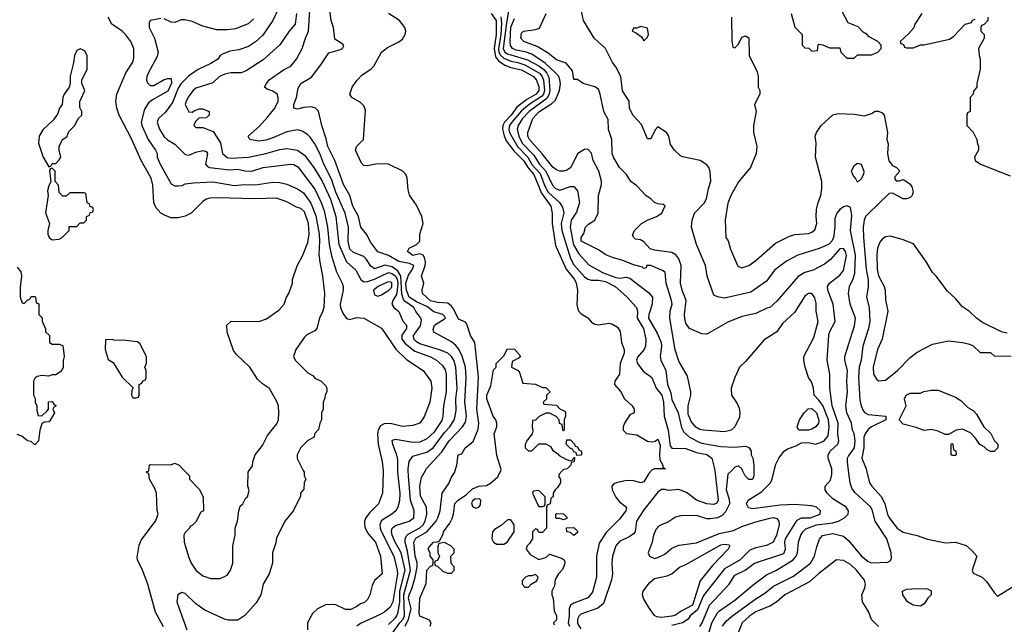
# Model space of a CAD drawing. Header units: inches. Extents: x 1793389 to 1900389, y 320802 to 470796.
# Tile 107 of 256: x 1870184 to 1875809, y 349121 to 352575. Entities that reach past the tile are written whole.
import ezdxf

# ---------------------------------------------------------------- set-up
doc = ezdxf.new("R2010")
doc.units = ezdxf.units.IN
doc.header["$MEASUREMENT"] = 0
doc.layers.add('B8374', color=7, linetype='Continuous')
doc.layers.add('B8375', color=7, linetype='Continuous')

msp = doc.modelspace()

# ---------------------------------------------------------------- linework, layer by layer
at = {"layer": 'B8374', "color": 2}
for points, elevation in [([(1871006.3, 349106.3), (1870959.3, 349190), (1870915.1, 349350), (1870886, 349430), (1870857.2, 349490), (1870854.6, 349505.4), (1870866.8, 349573.2), (1870878.6, 349601.4), (1870959, 349710), (1870974, 349750), (1870968.9, 349771.1), (1870966, 349870), (1870956.4, 349896.4), (1870926, 349950), (1870922, 349982), (1870910, 349986), (1870908.4, 349991.6), (1870922, 349998), (1870922.2, 350000)], 186), ([(1871803, 350000), (1871808, 349990), (1871808, 349970), (1871818, 349950), (1871808, 349930), (1871807.3, 349892.7), (1871788, 349870), (1871787.3, 349852.7), (1871748.9, 349771.1), (1871698, 349710), (1871650, 349614), (1871647.3, 349587.3), (1871628.7, 349530), (1871628.7, 349470), (1871608.7, 349410), (1871575.3, 349350), (1871562, 349290), (1871535.5, 349244.5), (1871469.1, 349170.9), (1871430, 349144.7), (1871374.6, 349145.4), (1871354, 349150), (1871241.4, 349201.4), (1871190, 349238), (1871130, 349298), (1871110, 349302), (1871088, 349290), (1871082, 349250), (1871139, 349090)], 182), ([(1871124, 350000), (1871154, 349970), (1871154, 349950), (1871210, 349894), (1871232, 349850), (1871234, 349770), (1871218, 349762), (1871190, 349706), (1871170, 349686), (1871158, 349682), (1871154, 349670), (1871130, 349646), (1871122, 349630), (1871122.8, 349590), (1871150, 349502), (1871162.8, 349470), (1871190, 349431.3), (1871230, 349398), (1871276.4, 349383.6), (1871330, 349382), (1871370, 349402), (1871388.7, 349430), (1871402, 349470), (1871402, 349570), (1871415.3, 349630), (1871415.3, 349670), (1871428.7, 349710), (1871435.3, 349770), (1871444, 349796), (1871458, 349810), (1871476.4, 349843.6), (1871486, 349850), (1871494.6, 349885.4), (1871488, 349910), (1871488.7, 349990), (1871495.2, 350000)], 186), ([(1872259.9, 350000), (1872260.9, 349990), (1872256, 349870), (1872232.7, 349810), (1872181.7, 349758.3), (1872160.9, 349730), (1872154.5, 349710), (1872154.5, 349690), (1872158, 349670), (1872176.9, 349636.9), (1872217, 349590), (1872245.2, 349510), (1872255.3, 349410), (1872210, 349372), (1872196.5, 349343.5), (1872184, 349290), (1872170, 349262), (1872153.6, 349246.4), (1872130, 349238), (1872110, 349222), (1872074.6, 349205.4), (1872045.4, 349205.4), (1871990, 349232), (1871970, 349234), (1871930, 349232), (1871886, 349210), (1871856.4, 349183.6), (1871828, 349130), (1871828, 349090)], 178), ([(1872342.8, 350000), (1872343, 349990), (1872356.3, 349870), (1872353, 349827), (1872343.7, 349790), (1872332.7, 349770), (1872309.2, 349750), (1872259.7, 349720.3), (1872249.6, 349710), (1872241.6, 349690), (1872242.4, 349670), (1872251.1, 349650), (1872321.1, 349510), (1872341.1, 349430), (1872341.7, 349410), (1872315.1, 349250), (1872300.4, 349219.6), (1872270, 349193), (1872243.3, 349176.7), (1872130, 349126.7), (1872109.6, 349110)], 174), ([(1872290, 349120.3), (1872330, 349158.4), (1872338.9, 349170), (1872345.1, 349190), (1872354.9, 349250), (1872355.9, 349310), (1872385.3, 349430), (1872362.4, 349530), (1872328.4, 349590), (1872311.6, 349630), (1872308.1, 349651.9), (1872312.3, 349670), (1872330, 349685.5), (1872409, 349710), (1872434.5, 349730), (1872437.6, 349770), (1872416.9, 349830), (1872405.1, 349970), (1872403.5, 350000)], 170), ([(1872312.2, 349067.8), (1872355.1, 349130), (1872374.6, 349150), (1872382.6, 349170), (1872379.2, 349290), (1872417, 349430), (1872399.8, 349539.8), (1872386.6, 349590), (1872386.3, 349610), (1872392.8, 349627.2), (1872403.1, 349636.9), (1872470, 349673.1), (1872488.2, 349690), (1872500.4, 349710), (1872509.7, 349749.6), (1872507.6, 349790), (1872473.4, 349853.4), (1872469.7, 349910), (1872480.1, 349959.9), (1872501.7, 350000)], 166), ([(1872385.1, 349110), (1872405.4, 349150), (1872419.4, 349210), (1872405.4, 349270), (1872408.2, 349290), (1872426.4, 349330), (1872443.8, 349390), (1872454.2, 349450), (1872454.3, 349474.3), (1872442.7, 349510), (1872436.1, 349590), (1872447.3, 349612.7), (1872509.8, 349650.2), (1872562.4, 349710), (1872573.3, 349730), (1872585.1, 349770), (1872597, 349870), (1872634.5, 349925.5), (1872650, 349962), (1872669, 349990), (1872672.2, 350000)], 162), ([(1872529.2, 349110), (1872534, 349130), (1872524.7, 349144.7), (1872470, 349168), (1872465.1, 349185.1), (1872469.5, 349270), (1872505.6, 349354.4), (1872509.5, 349430), (1872530, 349454), (1872542, 349458), (1872546, 349470), (1872546, 349490), (1872528.7, 349510), (1872528, 349530), (1872518, 349550), (1872520.4, 349559.6), (1872548, 349590), (1872568.4, 349591.6), (1872582, 349598), (1872603.1, 349636.9), (1872605.2, 349650), (1872641.5, 349698.5), (1872655.1, 349724.9), (1872662.7, 349750), (1872670, 349811.3), (1872688.7, 349830), (1872737.2, 349862.8), (1872770, 349894.8), (1872806, 349910), (1872850, 349914.8), (1872873.2, 349926.8), (1872916, 349964), (1872932.1, 350000)], 158), ([(1873284.7, 350000), (1873263.6, 349976.4), (1873263.6, 349963.6), (1873274, 349950), (1873274, 349930), (1873256.9, 349903.1), (1873242, 349890), (1873232, 349870), (1873231.6, 349848.4), (1873218, 349842), (1873214, 349810), (1873198, 349802), (1873194, 349790), (1873194, 349670), (1873170, 349646), (1873150, 349646), (1873142, 349662), (1873130, 349666), (1873114, 349650), (1873114, 349610), (1873096.9, 349583.1), (1873082, 349570), (1873078, 349550), (1873099.6, 349519.6), (1873150, 349492), (1873190, 349502), (1873210, 349522), (1873279.6, 349499.6), (1873294, 349490), (1873298, 349478), (1873296.9, 349463.1), (1873285.4, 349434.6), (1873262, 349410), (1873243.6, 349376.4), (1873239.6, 349340.4), (1873224.7, 349310), (1873224.7, 349290), (1873230.7, 349270.7), (1873238, 349198), (1873250.8, 349170), (1873250, 349146), (1873234, 349130), (1873238, 349118)], 158), ([(1873794.1, 350000), (1873778, 349982), (1873750, 349935.3), (1873734, 349930), (1873690, 349941.2), (1873650, 349942.7), (1873592, 349930), (1873577.3, 349922.7), (1873566, 349910), (1873567.7, 349890), (1873590, 349846.8), (1873610, 349821), (1873650.9, 349790.9), (1873646, 349770), (1873610, 349721.2), (1873534, 349646), (1873494.8, 349585.2), (1873479.3, 349510), (1873478.4, 349390), (1873455.3, 349304.7), (1873430, 349272.7), (1873350, 349242.7), (1873330.4, 349229.6), (1873322.4, 349210), (1873323.6, 349170), (1873317.3, 349130), (1873324.6, 349110)], 162), ([(1874154.4, 350000), (1874174.9, 349830), (1874166, 349814), (1874150, 349805.1), (1874110, 349809.6), (1874049.6, 349829.6), (1873993.2, 349873.2), (1873950, 349891.3), (1873890, 349885.2), (1873870, 349892), (1873850, 349892), (1873830, 349876), (1873750, 349776), (1873708.2, 349710), (1873699.1, 349650), (1873690, 349637.2), (1873670, 349622.9), (1873610, 349594.5), (1873590, 349569), (1873570.5, 349510), (1873566, 349470), (1873571, 349410), (1873564.5, 349375.5), (1873519.5, 349240.5), (1873486.3, 349213.7), (1873390, 349179.7), (1873379.5, 349170), (1873370.3, 349150), (1873370, 349125.5), (1873390, 349094.9)], 166), ([(1874252, 350000), (1874230, 349978), (1874219.5, 349890), (1874236.5, 349836.5), (1874238, 349810), (1874216.5, 349763.5), (1874197.4, 349742.6), (1874170, 349729.4), (1874130, 349722.7), (1874110, 349723.7), (1874050, 349743.6), (1873958.7, 349741.3), (1873930, 349733), (1873890, 349706.3), (1873836.7, 349683.3), (1873817.5, 349662.5), (1873804, 349630), (1873797.3, 349590), (1873774.8, 349530), (1873781, 349510), (1873810, 349497.3), (1873830, 349502), (1873870, 349521.6), (1873910, 349556.3), (1873950, 349573), (1874050, 349586.4), (1874180.1, 349639.9), (1874262.3, 349657.7), (1874310, 349679.5), (1874390, 349706.7), (1874470, 349728.2), (1874490.4, 349730.4), (1874510, 349726), (1874520.7, 349710), (1874522, 349690), (1874506.7, 349630), (1874487.3, 349590), (1874450, 349571.6), (1874390, 349558.4), (1874355.6, 349544.4), (1874299.1, 349490), (1874210, 349438.4), (1874090, 349285.1), (1874056.4, 349203.6), (1874014, 349170), (1874002.8, 349150), (1873971, 349130), (1873910, 349115.1)], 170), ([(1874070, 349109.6), (1874081.7, 349130), (1874124.9, 349230), (1874237.3, 349350), (1874270, 349402.7), (1874328.9, 349431.1), (1874381, 349470), (1874550, 349525.6), (1874559.5, 349550), (1874554.9, 349590), (1874558.7, 349610), (1874624.8, 349715.2), (1874650, 349729.6), (1874702, 349730), (1874756, 349750), (1874758.8, 349770), (1874736, 349790), (1874710, 349798.4), (1874610, 349806.4), (1874530, 349801.1), (1874370, 349780.7), (1874346.8, 349786.8), (1874336, 349810), (1874346, 349830), (1874421.8, 349878.2), (1874473, 349930), (1874483, 349950), (1874494.8, 350000)], 174), ([(1874121.3, 349070), (1874138, 349130), (1874170, 349186), (1874181.8, 349198.2), (1874270, 349259.5), (1874373.8, 349346.2), (1874450, 349402.9), (1874506.8, 349430), (1874603, 349490), (1874619.3, 349510), (1874626.7, 349530), (1874632.7, 349590), (1874646.4, 349630), (1874658, 349650), (1874674.4, 349665.6), (1874736, 349690), (1874830, 349701.5), (1874861, 349710), (1874896, 349730), (1874916, 349750), (1874918.8, 349770), (1874906, 349790), (1874830, 349838.8), (1874796, 349870), (1874784.7, 349890), (1874784.7, 349910), (1874815.9, 349944.1), (1874823.5, 349976.5), (1874823, 350000)], 178), ([(1874199.3, 349110), (1874220.5, 349139.5), (1874250, 349166), (1874390, 349267.6), (1874441.2, 349298.8), (1874490, 349338.4), (1874604.4, 349395.6), (1874702, 349470), (1874724.9, 349510), (1874736.8, 349563.2), (1874753.2, 349606.8), (1874770, 349629), (1874830, 349639.5), (1874890, 349624.5), (1874919.4, 349599.4), (1874990, 349512), (1875030, 349480.7), (1875050, 349471.6), (1875143.5, 349476.5), (1875156.8, 349483.2), (1875163.5, 349496.5), (1875161.6, 349530), (1875138.4, 349610), (1875070.4, 349710), (1875054.9, 349770), (1875045.5, 349790), (1874954.2, 349874.2), (1874938, 349898), (1874928, 349930), (1874919.5, 350000)], 182), ([(1874378, 350000), (1874378, 349970), (1874370, 349948), (1874348.9, 349948.9), (1874329.1, 349969.1), (1874312.8, 350000)], 170), ([(1875021.3, 350000), (1875038.8, 349930), (1875051, 349910), (1875107.7, 349850), (1875125.5, 349810), (1875140.7, 349750), (1875150.8, 349730), (1875197.3, 349670), (1875230, 349648), (1875310, 349627.7), (1875370, 349606.8), (1875473.6, 349586.4), (1875530, 349591), (1875591, 349571), (1875623.6, 349543.6), (1875652, 349510), (1875624.7, 349430), (1875630, 349414), (1875682, 349390), (1875706.4, 349366.4), (1875750, 349302), (1875770, 349282), (1875874.2, 349345.8)], 186), ([(1875090, 349108), (1875050, 349148), (1875034, 349190), (1874999, 349250), (1874994, 349290), (1875012.7, 349330), (1875015.1, 349350), (1875010, 349374), (1874965.2, 349430), (1874930, 349462.7), (1874890, 349486), (1874850.9, 349489.1), (1874750, 349412.3), (1874696.7, 349363.3), (1874554.8, 349290), (1874510, 349249.4), (1874473.4, 349226.6), (1874390, 349191.6), (1874354, 349170), (1874310.5, 349130), (1874276.7, 349043.3)], 186)]:
    msp.add_lwpolyline(points, dxfattribs=dict(at, elevation=elevation))
for points, elevation in [([(1873150, 349886), (1873118, 349882), (1873114, 349870), (1873143.6, 349803.6), (1873150, 349794), (1873170, 349794), (1873182, 349798), (1873186, 349810), (1873186, 349850)], 158), ([(1872810, 349838), (1872783.6, 349836.4), (1872770, 349826), (1872765.4, 349814.6), (1872770, 349794), (1872790, 349784.7), (1872806, 349790), (1872816.4, 349803.6), (1872818, 349830)], 158), ([(1873290, 349718), (1873270, 349726), (1873250, 349726), (1873246, 349730), (1873246, 349750), (1873250, 349754), (1873290, 349752), (1873310, 349734), (1873310, 349726)], 158), ([(1872990, 349718), (1872970, 349718), (1872935.3, 349684.7), (1872896.9, 349663.1), (1872884.7, 349650), (1872881, 349610), (1872890.9, 349590.9), (1872910, 349578), (1872950, 349578), (1872968, 349590), (1873008, 349650), (1873008, 349690)], 158), ([(1873350, 349628), (1873330, 349646), (1873308.9, 349648.9), (1873307.3, 349672.7), (1873350, 349674), (1873370, 349654), (1873370, 349646)], 158), ([(1872610, 349588), (1872578, 349582), (1872572.7, 349567.3), (1872572, 349530), (1872582, 349510), (1872570, 349486), (1872558, 349482), (1872554, 349470), (1872558, 349458), (1872570, 349454), (1872603.6, 349423.6), (1872630, 349414), (1872650, 349414), (1872666, 349430), (1872666, 349450), (1872648.4, 349468.4), (1872646, 349510), (1872666, 349530), (1872666, 349550), (1872646, 349570)], 158), ([(1873850, 349160.4), (1873823.9, 349163.9), (1873810, 349172), (1873777.8, 349217.8), (1873748.4, 349268.4), (1873741.6, 349290), (1873745.1, 349310), (1873782.4, 349357.6), (1873810, 349382.8), (1873882, 349398), (1873909, 349410), (1873952.5, 349447.5), (1873990, 349462.8), (1874190, 349574.4), (1874210, 349579.1), (1874235.9, 349575.9), (1874241, 349570), (1874230.8, 349550), (1874142, 349458), (1874071.4, 349368.6), (1874027.2, 349230), (1873963.4, 349196.6), (1873930, 349172.8), (1873910, 349167.1)], 166), ([(1873130, 349406), (1873110, 349398), (1873090, 349398), (1873074, 349390), (1873054, 349370), (1873054, 349350), (1873070, 349334), (1873090, 349334), (1873106, 349350), (1873138, 349370), (1873146, 349390)], 158), ([(1875330, 349224), (1875288, 349230), (1875255.3, 349250), (1875228.7, 349290), (1875228, 349310), (1875250, 349321), (1875310, 349326), (1875370, 349324.7), (1875390, 349312), (1875391.3, 349290), (1875371.3, 349270), (1875350, 349238)], 182)]:
    msp.add_lwpolyline(points, close=True, dxfattribs=dict(at, elevation=elevation))
at = {"layer": 'B8375', "color": 2}
for points, elevation in [([(1871694, 352710), (1871629.5, 352570), (1871573.6, 352486.4), (1871531.2, 352448.8), (1871490, 352422), (1871436.6, 352403.4), (1871384.5, 352395.5), (1871342, 352378), (1871329.3, 352370.7), (1871315.3, 352350), (1871276.4, 352323.6), (1871202.7, 352290), (1871150, 352254), (1871106.2, 352210), (1871090, 352183.8), (1871057.7, 352102.3), (1871015.4, 352044.6), (1870977.2, 352010), (1870969.4, 351990), (1870982, 351950), (1871010, 351906), (1871028.3, 351888.3), (1871070, 351864.5), (1871130, 351805.2), (1871150, 351801.2), (1871190, 351818), (1871230, 351826.6), (1871250, 351821.2), (1871257, 351810), (1871246, 351750), (1871256.6, 351736.6), (1871268.7, 351730), (1871382.8, 351717.2), (1871430, 351720.7), (1871470, 351711.8), (1871510, 351709.6), (1871574, 351730), (1871730, 351749.4), (1871750, 351747), (1871773.6, 351733.6), (1871870, 351606.6), (1871906.9, 351530), (1871923.3, 351483.3), (1871943.1, 351390), (1871952.6, 351290), (1871965.2, 351225.2), (1871993.6, 351133.6), (1872026.6, 351070), (1872032.3, 351050), (1872032, 351030), (1872015.1, 350950), (1872017.2, 350930), (1872030, 350898), (1872050, 350868), (1872070, 350862), (1872110, 350874), (1872150, 350869.2), (1872250, 350812.3), (1872332.2, 350692.2), (1872393.9, 350633.9), (1872489, 350570), (1872533.2, 350510), (1872538, 350470), (1872526, 350390), (1872494, 350306), (1872469.4, 350270.6), (1872430, 350257.3), (1872370.8, 350250.8), (1872310, 350266), (1872270, 350267.7), (1872245.1, 350254.9), (1872232, 350230), (1872227, 350210), (1872231.8, 350150), (1872255.1, 350050), (1872259.9, 350000)], 178), ([(1872403.5, 350000), (1872403, 350010), (1872409.7, 350050.3), (1872430, 350082), (1872510, 350104.2), (1872545.6, 350130), (1872610, 350216.4), (1872640.5, 350250), (1872665.1, 350290), (1872671.5, 350310), (1872677.3, 350342.8), (1872676, 350410), (1872682.3, 350470), (1872675.4, 350590), (1872664.2, 350630), (1872650, 350651.8), (1872629.7, 350669.7), (1872587.3, 350687.3), (1872470, 350722.6), (1872450, 350734), (1872435.6, 350750), (1872433.3, 350770), (1872474, 350826), (1872479.1, 350859.1), (1872474.3, 350874.3), (1872447.3, 350907.3), (1872435.8, 350930), (1872385.2, 350965.2), (1872376.2, 350976.2), (1872367.2, 351007.2), (1872361.3, 351110), (1872342.4, 351142.4), (1872310, 351162.8), (1872270, 351172.2), (1872210, 351152), (1872190, 351166), (1872165.6, 351205.6), (1872150, 351222), (1872090, 351245.1), (1872070, 351263.7), (1872060.5, 351310), (1872062.6, 351390), (1872043.5, 351470), (1871989.8, 351590), (1871964.5, 351664.5), (1871922, 351750), (1871898.7, 351810), (1871870, 351865.2), (1871843.3, 351903.3), (1871830, 351917.2), (1871797.5, 351937.5), (1871770, 351946), (1871710, 351934.5), (1871630, 351900.7), (1871590, 351887.3), (1871550, 351880.9), (1871498, 351890), (1871488.7, 351910), (1871552.9, 351967.1), (1871600.8, 352019.2), (1871642, 352070), (1871660.9, 352110), (1871661.2, 352130), (1871654, 352150), (1871630, 352166), (1871597.2, 352177.2), (1871582, 352190), (1871593.2, 352210), (1871609.7, 352230.3), (1871690, 352288.2), (1871733.2, 352310), (1871766, 352350), (1871797.2, 352410), (1871816, 352470), (1871834.5, 352510), (1871841.6, 352630)], 170), ([(1872501.7, 350000), (1872508.1, 350011.9), (1872594.5, 350105.5), (1872636.9, 350170), (1872714, 350250), (1872730, 350276), (1872735.8, 350310), (1872726, 350390), (1872734.3, 350530), (1872729.7, 350590), (1872712.3, 350652.2), (1872693.2, 350693.2), (1872674.6, 350714.6), (1872650, 350734.5), (1872550, 350789), (1872545.6, 350805.6), (1872552.7, 350830), (1872616.2, 350870), (1872610, 350881.2), (1872601.2, 350890), (1872550, 350906.3), (1872510, 350935.6), (1872450, 350963.1), (1872408.7, 350990), (1872392.9, 351030), (1872389.9, 351070.1), (1872404.8, 351115.2), (1872427.6, 351150), (1872434.5, 351170), (1872410, 351183), (1872350, 351194.3), (1872290, 351227.3), (1872230, 351249.2), (1872190, 351302), (1872165.2, 351350), (1872133.2, 351390), (1872118.4, 351450), (1872086.3, 351510), (1872069.6, 351570), (1872033.4, 351633.4), (1871984.2, 351770), (1871945.1, 351850), (1871935.1, 351895.1), (1871909.6, 351970), (1871891.7, 352051.7), (1871874, 352070), (1871850, 352077), (1871806.4, 352073.6), (1871770, 352063.7), (1871749.2, 352070), (1871749.4, 352090), (1871765.1, 352130), (1871775.5, 352184.5), (1871789, 352210), (1871850, 352246), (1871904.1, 352315.9), (1871950, 352384.7), (1872016.5, 352403.5), (1872028, 352410), (1872035.3, 352424.7), (1872030, 352435.3), (1871984, 352464), (1871976, 352530), (1871962.7, 352570), (1871956, 352630)], 166), ([(1872982.5, 352657.5), (1872963.9, 352556.1), (1872945.7, 352410), (1872954.9, 352390), (1872970, 352380.2), (1873085.4, 352345.4), (1873149.5, 352310.5), (1873177.3, 352290), (1873195.5, 352270), (1873206.4, 352246.4), (1873211.5, 352170), (1873208.5, 352150), (1873194.6, 352125.4), (1873094.3, 352050), (1873056.5, 352010), (1873031.7, 351970), (1873026, 351950), (1873034.4, 351910), (1873053.4, 351870), (1873120.8, 351800.8), (1873151.9, 351751.9), (1873190.1, 351710.1), (1873227.2, 351630), (1873245.5, 351610), (1873270, 351601.6), (1873330, 351622), (1873350, 351622.8), (1873370, 351598), (1873382.4, 351530), (1873364.2, 351475.8), (1873334.9, 351430), (1873327.7, 351390), (1873348.1, 351288.1), (1873378, 351238), (1873434.4, 351174.4), (1873514, 351130), (1873590, 351102), (1873610, 351098.9), (1873650, 351103.1), (1873670, 351098.4), (1873776.7, 351016.7), (1873799.1, 350990), (1873797.1, 350950), (1873777.1, 350890), (1873776.4, 350870), (1873825.1, 350785.1), (1873848.2, 350730), (1873850.4, 350709.6), (1873842.8, 350650), (1873846, 350630), (1873875.5, 350570), (1873885.5, 350490), (1873903.4, 350443.4), (1873910, 350404.7), (1873945.5, 350330), (1873964.4, 350244.4), (1873978, 350218), (1874010.7, 350190), (1874070, 350159.5), (1874090, 350154), (1874190, 350136.4), (1874267.2, 350132.8), (1874330, 350138), (1874350, 350131.3), (1874362, 350110), (1874362, 350090), (1874372, 350070), (1874378, 350030), (1874378, 350000)], 170), ([(1874919.5, 350000), (1874913.4, 350050), (1874913.4, 350070), (1874918.8, 350081.2), (1874952.9, 350130), (1874957.6, 350170), (1874951.6, 350211.6), (1874940.7, 350230), (1874935.5, 350270), (1874908.2, 350330), (1874903, 350370), (1874912.4, 350450), (1874908.2, 350510), (1874912, 350570), (1874898, 350630), (1874898, 350650), (1874953.8, 350826.2), (1874959.3, 350870), (1874928, 350950), (1874919.3, 351010), (1874924.4, 351050), (1874945.1, 351094.9), (1874954, 351126), (1874958.9, 351230), (1874930.3, 351370), (1874936.7, 351456.7), (1874930, 351502), (1874910.9, 351510.9), (1874890, 351504.9), (1874869.7, 351490.3), (1874851.1, 351468.9), (1874840.8, 351439.2), (1874840.5, 351390), (1874832.8, 351330), (1874823.7, 351310), (1874804, 351290), (1874751.5, 351268.5), (1874630, 351230.6), (1874564.2, 351195.8), (1874495.5, 351144.5), (1874450, 351081), (1874361.5, 351018.5), (1874210, 350984), (1874170.9, 350990.9), (1874150, 351002), (1874110.8, 351110), (1874101, 351170), (1874051, 351290), (1874021, 351390), (1874026, 351430), (1874038.8, 351470), (1874093.7, 351526.3), (1874108.3, 351551.7), (1874118.7, 351610), (1874132, 351652), (1874128.2, 351708.2), (1874120.7, 351730), (1874110, 351746), (1874072, 351770), (1873970.7, 351790.7), (1873958, 351798), (1873924.7, 351830), (1873902, 351862), (1873891.3, 351910), (1873878, 351930), (1873830, 351962), (1873814.6, 351945.4), (1873790, 351894), (1873770, 351894), (1873735.9, 351975.9), (1873687.5, 352027.5), (1873667.1, 352067.1), (1873666, 352110), (1873628.3, 352168.3), (1873617.3, 352250), (1873590, 352304.7), (1873570.6, 352330.6), (1873530.8, 352410), (1873464.7, 352470), (1873404.7, 352570), (1873386.8, 352650)], 182), ([(1874592, 352610), (1874611.1, 352531.1), (1874654, 352490), (1874654, 352430), (1874670, 352414), (1874692.7, 352412.7), (1874710, 352394), (1874742, 352398), (1874746, 352430), (1874750, 352434), (1874771.6, 352431.6), (1874810, 352414), (1874870, 352414), (1874874, 352390), (1874910, 352354), (1874950, 352354), (1874970, 352374), (1875050, 352374), (1875086, 352390), (1875106, 352410), (1875106, 352430), (1875086, 352450), (1875036.4, 352476.4), (1875026, 352490), (1875003.1, 352503.1), (1874973.2, 352533.2), (1874916.4, 352556.4), (1874878, 352630)], 190), ([(1871495.2, 350000), (1871512.9, 350027.1), (1871515.3, 350050), (1871528.7, 350090), (1871570, 350142), (1871600.2, 350199.8), (1871652.9, 350267.1), (1871662, 350290), (1871664, 350330), (1871662, 350370), (1871655.3, 350390), (1871610, 350468), (1871570, 350495.3), (1871542, 350522), (1871498, 350590), (1871422, 350662), (1871404.7, 350684.7), (1871368.7, 350790), (1871368, 350830), (1871392.7, 350852.7), (1871550, 350851.3), (1871593.6, 350866.4), (1871664.7, 350915.3), (1871694, 350950), (1871708.7, 350990), (1871722, 351010), (1871742, 351070), (1871742, 351090), (1871768.4, 351168.4), (1871802, 351230), (1871830, 351302), (1871836.9, 351350), (1871834, 351410), (1871810, 351477.2), (1871790, 351496), (1871764.5, 351504.5), (1871710, 351535.1), (1871650, 351554.5), (1871530, 351551.8), (1871310, 351557.6), (1871270, 351554.5), (1871250, 351549.4), (1871230, 351536), (1871162.8, 351470), (1871130, 351451.6), (1871090, 351442.4), (1871050, 351442.9), (1871015.3, 351455.3), (1870989.7, 351469.7), (1870962.3, 351502.3), (1870949.5, 351530), (1870943.7, 351630), (1870934.5, 351670), (1870878.4, 351770), (1870825.1, 351890), (1870751.6, 352030), (1870738.4, 352070), (1870732.3, 352110), (1870738, 352150), (1870789.5, 352270.5), (1870830, 352332), (1870836.5, 352356.5), (1870836, 352410), (1870819, 352450), (1870790, 352488.7), (1870770, 352508.7), (1870710, 352548.7), (1870689.4, 352589.4)], 186), ([(1870990, 352580.7), (1870929, 352571), (1870923.1, 352556.9), (1870924, 352530), (1870953.2, 352470), (1870975.1, 352390), (1870970, 352364.7), (1870917.2, 352270), (1870909.2, 352250), (1870908.9, 352228.9), (1870914.6, 352214.6), (1870930, 352198), (1870950, 352198), (1871010, 352233.2), (1871030, 352239), (1871050, 352238), (1871052, 352212), (1871030, 352166.8), (1870942.7, 352117.3), (1870920.1, 352099.9), (1870896.6, 352063.4), (1870878, 351990), (1870880.9, 351970), (1870917, 351890), (1870959, 351830), (1870969, 351810), (1870969.3, 351790), (1870986, 351750), (1871050, 351638), (1871070, 351626), (1871090, 351626), (1871111.6, 351628.4), (1871130, 351638), (1871176.9, 351643.1), (1871290, 351647.6), (1871410, 351627.8), (1871470, 351633.3), (1871530, 351631.6), (1871630, 351647), (1871670, 351645.1), (1871710, 351634.5), (1871770, 351609.4), (1871805.3, 351585.3), (1871846.9, 351526.9), (1871875.2, 351455.2), (1871894, 351350), (1871896.9, 351310), (1871893.4, 351233.4), (1871897.6, 351190), (1871913.3, 351110), (1871925.1, 351010), (1871920.7, 350930), (1871914.5, 350905.5), (1871896, 350870), (1871882, 350810), (1871870, 350798), (1871824.7, 350775.3), (1871810, 350762), (1871762, 350690), (1871748.7, 350650), (1871758, 350630), (1871830, 350558), (1871860.4, 350540.4), (1871870, 350528), (1871906, 350510), (1871930, 350486), (1871938, 350470), (1871938, 350450), (1871928.4, 350431.6), (1871927.3, 350412.7), (1871918, 350390), (1871918, 350350), (1871908.4, 350328.4), (1871908, 350290), (1871898, 350270), (1871890, 350234), (1871868, 350210), (1871866, 350190), (1871830, 350172), (1871790, 350132), (1871769, 350090), (1871768.9, 350068.9), (1871803, 350000)], 182), ([(1871521, 352579), (1871489.6, 352550.4), (1871416.6, 352523.4), (1871370, 352516.3), (1871310, 352517.3), (1871230, 352537.3), (1871170, 352564), (1871126.3, 352573.7), (1871106.3, 352573.7), (1871070, 352558), (1871050, 352561), (1871010, 352578.8)], 182), ([(1871766, 352610), (1871757, 352550), (1871723.7, 352510), (1871669.4, 352430.6), (1871575.5, 352344.5), (1871478, 352282), (1871450, 352270.5), (1871390, 352270.4), (1871355.9, 352264.1), (1871325.2, 352250), (1871286.8, 352213.2), (1871190, 352182.8), (1871174, 352170), (1871150, 352138), (1871134, 352110), (1871129.3, 352090), (1871150, 352048), (1871170, 352046), (1871183.6, 352056.4), (1871210, 352066), (1871230, 352066), (1871266, 352050), (1871266, 352030), (1871250, 352014), (1871207.3, 352012.7), (1871187.3, 351992.7), (1871178, 351970), (1871190, 351958), (1871230, 351958), (1871290, 351935.3), (1871331.7, 351871.7), (1871342.7, 351810), (1871370, 351787.3), (1871390, 351783.6), (1871490, 351789.6), (1871590, 351809.7), (1871670, 351833.3), (1871710, 351838.4), (1871770, 351829.5), (1871810, 351800.9), (1871863.6, 351730), (1871911.7, 351651.7), (1871959.1, 351550), (1871989.7, 351450), (1872007.3, 351290), (1872050, 351192.3), (1872104.4, 351144.4), (1872132.7, 351090), (1872150, 351077), (1872170, 351078.9), (1872210, 351092.2), (1872290, 351129.8), (1872310, 351125.3), (1872330.8, 351110.8), (1872340.5, 351090), (1872343.4, 351070), (1872340.6, 351030), (1872335.7, 351004.3), (1872315.1, 350970), (1872309, 350950), (1872322, 350930), (1872350, 350908.7), (1872372.9, 350852.9), (1872392.7, 350830), (1872394.5, 350810), (1872367.6, 350772.4), (1872367.8, 350750), (1872385.3, 350725.3), (1872440.7, 350680.7), (1872530, 350648.2), (1872564.5, 350630), (1872599.8, 350599.8), (1872614.6, 350574.6), (1872619.7, 350550), (1872619.7, 350450), (1872604.2, 350370), (1872600.5, 350310), (1872594.6, 350285.4), (1872550, 350217.1), (1872510, 350180.4), (1872470, 350161.3), (1872430, 350160.4), (1872330, 350177.3), (1872309.6, 350170.4), (1872312.7, 350150), (1872335.4, 350095.4), (1872341.7, 350061.7), (1872342.8, 350000)], 174), ([(1872672.2, 350000), (1872682, 350030), (1872688.7, 350090), (1872710, 350094), (1872728.7, 350130), (1872775.1, 350164.9), (1872803.3, 350236.7), (1872807.3, 350270), (1872795.6, 350350), (1872805.1, 350534.9), (1872784.2, 350730), (1872759.6, 350770), (1872740.5, 350830), (1872730, 350846.6), (1872690, 350864), (1872662.9, 350922.9), (1872650, 350939), (1872630, 350955.3), (1872570, 350958.4), (1872530.4, 350969.6), (1872485.2, 351010), (1872484, 351030), (1872493.2, 351070), (1872479, 351110), (1872500.4, 351170), (1872502.3, 351190), (1872496.4, 351216.4), (1872489.7, 351229.6), (1872470, 351238), (1872430, 351227.1), (1872399, 351250), (1872408, 351270), (1872450, 351291), (1872469, 351310), (1872469.4, 351350), (1872489.7, 351410), (1872481.7, 351450), (1872450, 351515.3), (1872411.6, 351571.6), (1872403.6, 351603.6), (1872398, 351670), (1872389.5, 351690), (1872371.8, 351710), (1872290, 351749.4), (1872228.3, 351751.7), (1872170, 351739), (1872150, 351742), (1872136, 351756), (1872102, 351830), (1872108.7, 351851.3), (1872148.7, 351890), (1872158.5, 352058.5), (1872150, 352082.7), (1872130, 352100.9), (1872082, 352130), (1872069, 352150), (1872082.7, 352190), (1872112, 352230), (1872139.7, 352260.3), (1872190, 352293), (1872207, 352310), (1872250.8, 352389.2), (1872284.1, 352415.9), (1872350, 352448.7), (1872370, 352464.4), (1872385.6, 352490), (1872389.6, 352510), (1872383.6, 352530), (1872354, 352570), (1872290, 352609.2)], 162), ([(1872877.3, 352610), (1872905.2, 352570), (1872905.2, 352490), (1872894.5, 352410), (1872902.8, 352362.9), (1872920, 352340), (1872954.5, 352314.5), (1872990, 352301.3), (1873050, 352287.6), (1873118.4, 352250), (1873136, 352230), (1873150, 352190.8), (1873150.2, 352170), (1873133.4, 352150), (1873080.8, 352119.2), (1873024.1, 352075.9), (1872992.3, 352030), (1872953.4, 351990), (1872944.2, 351970), (1872942, 351950), (1872950.9, 351910.9), (1872963.5, 351883.5), (1873006.2, 351826.2), (1873061.3, 351770), (1873088.3, 351728.3), (1873120.8, 351690), (1873164, 351584), (1873218, 351510), (1873224.9, 351470), (1873225.7, 351410), (1873244.2, 351284.2), (1873306, 351150), (1873353.7, 351090), (1873363.7, 351070), (1873370.4, 351030), (1873366.7, 350946.7), (1873374.4, 350914.4), (1873390, 350897.3), (1873430, 350870.8), (1873450, 350846.8), (1873470, 350834.8), (1873490, 350830.8), (1873550, 350840.5), (1873570, 350835.5), (1873598.7, 350818.7), (1873614.6, 350794.6), (1873622, 350730), (1873637.3, 350690), (1873636.3, 350670), (1873614.9, 350610), (1873610.6, 350550), (1873582.8, 350510), (1873581, 350490), (1873618, 350450), (1873638, 350410), (1873682, 350370), (1873694, 350350), (1873694, 350330), (1873670, 350318), (1873638, 350270), (1873631.3, 350250), (1873631.3, 350230), (1873650, 350211.3), (1873710, 350202.8), (1873770, 350166.8), (1873796.5, 350163.5), (1873813.2, 350166.8), (1873830, 350178), (1873843.5, 350143.5), (1873838, 350090), (1873841.1, 350061.1), (1873858, 350030), (1873858, 350018), (1873874, 350010), (1873810, 350008.7), (1873796.9, 350003.1), (1873794.1, 350000)], 162), ([(1872931.8, 352591.8), (1872936.1, 352556.1), (1872932.7, 352487.3), (1872918.9, 352410), (1872921.7, 352390), (1872930, 352372.9), (1872950, 352355.2), (1872990, 352337.7), (1873030.1, 352330.1), (1873070, 352316.3), (1873152.6, 352270), (1873169.2, 352250), (1873176.6, 352230), (1873182.1, 352170), (1873176.3, 352150), (1873164.8, 352135.2), (1873094, 352090), (1873050, 352054.8), (1872994.9, 351990), (1872981.2, 351970), (1872978.2, 351950), (1872982.2, 351930), (1873028.3, 351850), (1873087.1, 351790), (1873110, 351747.8), (1873157.1, 351697.1), (1873183.8, 351623.8), (1873203.6, 351590), (1873267, 351530), (1873284.4, 351504.4), (1873292.3, 351472.3), (1873277.7, 351410), (1873280.8, 351370), (1873330.2, 351210.2), (1873350, 351174.9), (1873410, 351106), (1873430, 351092.4), (1873450, 351086.4), (1873490, 351087.2), (1873530, 351079), (1873584.9, 351050), (1873652.5, 350992.5), (1873707.3, 350930), (1873712.4, 350910), (1873711.8, 350870), (1873746.7, 350810), (1873761.6, 350750), (1873759.3, 350710), (1873750.5, 350690), (1873713, 350647), (1873707.9, 350630), (1873712.6, 350610), (1873746.2, 350566.2), (1873795.5, 350530), (1873819.5, 350470), (1873851.7, 350430), (1873860.8, 350390), (1873866, 350310), (1873889.2, 350229.2), (1873899.9, 350139.9), (1873910, 350126.7), (1873990, 350125.3), (1874050, 350102.3), (1874110, 350090.3), (1874137.1, 350070), (1874153.1, 350010), (1874154.4, 350000)], 166), ([(1874494.8, 350000), (1874503.4, 350036.6), (1874521, 350070), (1874551, 350110), (1874570, 350122.7), (1874619, 350141), (1874650, 350158.4), (1874690, 350159.6), (1874730, 350149.7), (1874750, 350155.6), (1874779.1, 350170), (1874802.3, 350197.7), (1874808.8, 350250), (1874803.6, 350290), (1874771.1, 350371.1), (1874750, 350402), (1874722, 350430), (1874718.8, 350470), (1874706.4, 350506.4), (1874690.7, 350530.7), (1874670.8, 350590), (1874662.8, 350630), (1874662.8, 350650), (1874720, 350760), (1874744.9, 350850), (1874734.4, 350910), (1874734.6, 350954.6), (1874726.4, 350986.4), (1874710, 351011), (1874690, 351010.8), (1874670, 350994.8), (1874610, 350902.8), (1874541.5, 350838.5), (1874510, 350791.3), (1874435.5, 350744.5), (1874330, 350622), (1874295.3, 350590), (1874269.3, 350530.7), (1874249.2, 350470), (1874249.3, 350430), (1874283.3, 350383.3), (1874294.9, 350354.9), (1874298.4, 350330), (1874295.3, 350304.7), (1874269.2, 350250), (1874248.7, 350230), (1874210, 350220.5), (1874090, 350230.4), (1874070, 350234.4), (1874046.6, 350246.6), (1874019.4, 350279.4), (1874001.8, 350321.8), (1874002.4, 350370), (1874017.6, 350430), (1874018.4, 350450), (1873998.8, 350538.8), (1873950, 350624.7), (1873928.9, 350688.9), (1873898.4, 350870), (1873900.5, 350910), (1873910.4, 350950), (1873908, 350970), (1873876.3, 351070), (1873870.7, 351130.7), (1873859.8, 351139.8), (1873790, 351171.3), (1873766, 351170), (1873762, 351158), (1873750, 351154), (1873742, 351162), (1873690, 351174.8), (1873630, 351199.1), (1873570, 351215.5), (1873532, 351232), (1873490, 351260.5), (1873392, 351310), (1873392, 351330), (1873406.4, 351353.6), (1873416, 351390), (1873433.2, 351406.8), (1873470.4, 351429.6), (1873487.7, 351470), (1873491, 351570), (1873507.1, 351632.9), (1873506.8, 351653.2), (1873493, 351710), (1873459.1, 351770), (1873450, 351812), (1873430, 351836), (1873410, 351834), (1873373.2, 351810), (1873330, 351727.7), (1873310, 351715.5), (1873290, 351710.4), (1873270, 351710.4), (1873250, 351717.1), (1873230, 351733), (1873169.3, 351809.3), (1873095.5, 351890), (1873086.7, 351910), (1873086.4, 351930), (1873115.3, 352010), (1873150, 352047.8), (1873224.1, 352095.9), (1873244.7, 352115.3), (1873267.7, 352170), (1873273.1, 352210), (1873270.3, 352230.3), (1873263.8, 352250), (1873247, 352270), (1873186.3, 352326.3), (1873110, 352377.3), (1873071, 352391), (1873020.2, 352400.2), (1872998.4, 352410), (1872987.6, 352427.6), (1872985.6, 352450), (1872990, 352532.7), (1873010, 352582)], 174), ([(1874823, 350000), (1874822.8, 350010), (1874802.8, 350070), (1874802.8, 350090), (1874814, 350110), (1874857.3, 350150), (1874863.8, 350170), (1874858.3, 350210), (1874859.6, 350270), (1874826, 350370), (1874812.2, 350470), (1874812.7, 350550), (1874797.1, 350630), (1874805.5, 350770), (1874810.5, 350789.5), (1874842.8, 350850), (1874830.4, 350950.4), (1874800.7, 351030), (1874798.8, 351050), (1874810.6, 351069.4), (1874870, 351114.5), (1874890, 351141.2), (1874907, 351227), (1874901.3, 351250), (1874890, 351267.7), (1874870, 351265.5), (1874815.3, 351204.7), (1874782.3, 351177.7), (1874716.1, 351143.9), (1874668.7, 351130), (1874631.7, 351108.3), (1874510, 350966), (1874470, 350931.3), (1874452.7, 350927.3), (1874390, 350897.3), (1874310, 350878.8), (1874230, 350846.8), (1874110, 350778), (1874081, 350781), (1874010, 350811.3), (1873990, 350842), (1873984, 350870), (1873982, 350890), (1873990.5, 350970), (1873968.2, 351030), (1873959.3, 351070), (1873962.4, 351170), (1873948.9, 351208.9), (1873931.6, 351231.6), (1873910, 351244.9), (1873810, 351258), (1873785.5, 351265.5), (1873750, 351304.9), (1873730, 351317.3), (1873702, 351322), (1873692, 351330), (1873684.7, 351344.7), (1873696, 351370), (1873736, 351410), (1873770, 351429.3), (1873822, 351450), (1873851.3, 351470), (1873871.6, 351511.6), (1873859.6, 351519.6), (1873830, 351522), (1873810, 351531.3), (1873791.3, 351550), (1873761, 351570), (1873710, 351626), (1873674.8, 351650), (1873650, 351691.3), (1873610.7, 351730.7), (1873576, 351790), (1873567.7, 351810), (1873567.3, 351890), (1873548.3, 351948.3), (1873545.2, 352005.2), (1873520.7, 352050), (1873500.7, 352150), (1873490, 352178), (1873470, 352191), (1873402, 352210), (1873370, 352234), (1873350, 352234), (1873342, 352282), (1873306.2, 352326.2), (1873250, 352346), (1873202.8, 352382.8), (1873140.7, 352420.7), (1873064.7, 352450), (1873047.3, 352470), (1873050, 352498), (1873062, 352510), (1873130, 352519), (1873153.4, 352526.6), (1873191.3, 352610)], 178), ([(1874251.1, 352588.9), (1874252.7, 352452.7), (1874258, 352418), (1874270, 352414), (1874290, 352434), (1874310, 352474), (1874330, 352482), (1874350, 352472), (1874351.3, 352370), (1874396.9, 352276.9), (1874402, 352250), (1874402, 352190), (1874412, 352170), (1874412, 352150), (1874382, 352090), (1874391.3, 352050), (1874376, 351970), (1874376, 351930), (1874394, 351850), (1874390.8, 351810), (1874358, 351730), (1874290, 351648.7), (1874246.8, 351570), (1874230, 351526), (1874214.8, 351430), (1874218, 351330), (1874230.7, 351310.7), (1874244.5, 351264.5), (1874287.1, 351167.1), (1874310, 351158), (1874350, 351171), (1874390, 351198.8), (1874502.5, 351297.5), (1874580.9, 351339.1), (1874612.7, 351347.3), (1874690, 351354), (1874710, 351360.7), (1874726.3, 351373.7), (1874737.2, 351410), (1874733.2, 351450), (1874736, 351490), (1874745.2, 351530), (1874761.2, 351570), (1874766, 351610), (1874766, 351650), (1874729.3, 351790), (1874734, 351870), (1874729, 351910), (1874735.3, 351930), (1874762, 351970), (1874829.1, 352030.9), (1874860.2, 352039.8), (1874950, 352036), (1875010, 352026), (1875050, 352038), (1875070, 352051.3), (1875090, 352051.3), (1875110, 352042), (1875122, 352030), (1875141, 351930), (1875138, 351890), (1875145.4, 351865.4), (1875142, 351810), (1875148.1, 351768.1), (1875170, 351742), (1875192, 351730), (1875212, 351710), (1875183.6, 351676.4), (1875183.6, 351663.6), (1875190, 351654), (1875210, 351654), (1875230, 351662), (1875250, 351651.3), (1875270, 351634.8), (1875279.9, 351619.9), (1875288.2, 351590), (1875282, 351570), (1875270, 351559.5), (1875250, 351551.8), (1875230, 351552), (1875170, 351584), (1875150, 351582), (1875030, 351466), (1875016.3, 351450), (1875008, 351430), (1875002.4, 351390), (1875004.2, 351330), (1875019.6, 351150), (1875030.4, 351089.6), (1875030.4, 351049.6), (1875020.7, 350990), (1875036.3, 350930), (1875040.4, 350850), (1875032.2, 350810), (1875000.4, 350710), (1874990.4, 350630), (1874979.5, 350590), (1874976.5, 350530), (1874983.9, 350403.9), (1874990.4, 350370), (1875002, 350342), (1875010.4, 350330.4), (1875030, 350319.1), (1875132, 350310), (1875132, 350290), (1875050, 350249.3), (1875030, 350233.2), (1875013, 350210), (1875006.3, 350190), (1875005.7, 350130), (1874994.9, 350070), (1875018.8, 350010), (1875021.3, 350000)], 186), ([(1875338, 352610), (1875298, 352550), (1875290.9, 352529.1), (1875263.6, 352496.4), (1875214, 352450), (1875218, 352438), (1875232.7, 352432.7), (1875238, 352418), (1875250, 352414), (1875290, 352414), (1875330, 352432), (1875350, 352432), (1875496.5, 352463.5), (1875520.2, 352479.8), (1875586, 352550), (1875622, 352558), (1875627.3, 352572.7), (1875642, 352578)], 190), ([(1875714, 352590), (1875714, 352570), (1875692.7, 352547.3), (1875678, 352542), (1875674, 352530), (1875674, 352510), (1875694, 352490), (1875694, 352470), (1875662, 352410), (1875664.7, 352370), (1875671.6, 352348.4), (1875671.6, 352291.6), (1875652, 352210), (1875652, 352190), (1875632.7, 352167.3), (1875631.6, 352148.4), (1875614, 352130), (1875614, 352050), (1875598, 352042), (1875594, 352030), (1875594, 351970), (1875631.6, 351931.6), (1875652, 351890), (1875652.7, 351872.7), (1875662, 351850), (1875662, 351830), (1875638, 351790), (1875642, 351770), (1875672, 351750), (1875842, 351682)], 190), ([(1875824.7, 350784.7), (1875792.7, 350792.7), (1875684.7, 350844.7), (1875649.3, 350869.3), (1875610, 350908.7), (1875570, 350935.3), (1875530, 350982), (1875484.1, 351024.1), (1875419, 351110), (1875399, 351130), (1875364, 351190), (1875290, 351295.3), (1875230, 351318), (1875158, 351338), (1875130, 351334), (1875110, 351322), (1875096.8, 351303.2), (1875084.9, 351270), (1875080.5, 351230), (1875081.6, 351150), (1875090, 351111.3), (1875123, 351050), (1875128, 351030), (1875130, 350974), (1875144, 350910), (1875110.6, 350750), (1875083.8, 350690), (1875059.1, 350590), (1875060.7, 350550), (1875079.8, 350519.8), (1875091.1, 350511.1), (1875130, 350516), (1875199, 350570), (1875270, 350646), (1875310, 350676), (1875398, 350722), (1875490, 350741), (1875570, 350731), (1875610, 350722), (1875631.6, 350711.6), (1875670, 350674), (1875730, 350674), (1875750, 350654), (1875847.3, 350652.7)], 190), ([(1870170, 351162), (1870190, 351134), (1870194.8, 351110), (1870186.4, 351046.4), (1870186, 350990), (1870198, 350958), (1870210, 350954), (1870230, 350974), (1870242, 350978), (1870250, 350994), (1870270, 350994), (1870274, 350990), (1870278, 350958), (1870290, 350954), (1870292.7, 350947.3), (1870294, 350890), (1870311.6, 350871.6), (1870312.7, 350852.7), (1870332, 350808), (1870332, 350792), (1870354, 350770), (1870354, 350730), (1870370, 350722), (1870410, 350722), (1870430, 350714), (1870438, 350650), (1870431.6, 350628.4), (1870431.3, 350588.7), (1870416.9, 350563.1), (1870390, 350546), (1870370, 350546), (1870350, 350538), (1870310, 350542), (1870283.6, 350536.4), (1870271.6, 350528.4), (1870262, 350510), (1870262, 350430), (1870271.6, 350411.6), (1870272, 350390), (1870282, 350370), (1870282, 350342), (1870290, 350314), (1870310, 350312), (1870340.4, 350339.6), (1870348, 350350), (1870348.4, 350391.6), (1870370, 350394), (1870378, 350378), (1870392, 350370), (1870378, 350362), (1870374, 350350), (1870382, 350330), (1870356.9, 350283.1), (1870350, 350278), (1870323.6, 350276.4), (1870310, 350266), (1870298, 350230), (1870292, 350170), (1870270, 350146), (1870250, 350166), (1870228.4, 350168.4), (1870196.4, 350196.4), (1870170, 350206)], 186), ([(1872932.1, 350000), (1872934.6, 350005.4), (1872910, 350086), (1872896.4, 350196.4), (1872895.3, 350210), (1872909.2, 350250), (1872909.2, 350270), (1872904, 350290), (1872889.4, 350310), (1872852.7, 350410), (1872852.7, 350430), (1872876, 350484), (1872890, 350574), (1872906, 350590), (1872906, 350610), (1872950, 350654), (1872970, 350694), (1873010, 350692), (1873039.6, 350659.6), (1873042, 350650), (1873036.9, 350643.1), (1872998, 350622), (1872994, 350590), (1873031.3, 350571.3), (1873039.8, 350559.8), (1873058, 350498), (1873130, 350492), (1873170, 350474), (1873190, 350474), (1873214, 350450), (1873194, 350430), (1873192.7, 350407.3), (1873174, 350390), (1873178, 350378), (1873250, 350372), (1873270, 350352), (1873298, 350338), (1873302, 350330), (1873302, 350310), (1873294, 350290), (1873294, 350230), (1873290, 350226), (1873286, 350230), (1873282, 350262), (1873268.4, 350268.4), (1873266, 350290), (1873248.4, 350308.4), (1873210, 350328), (1873190, 350328), (1873151.1, 350308.9), (1873130, 350288), (1873114, 350286), (1873111.3, 350250), (1873115.3, 350224.7), (1873110.9, 350209.1), (1873084.5, 350175.5), (1873071.3, 350150), (1873072, 350130), (1873090, 350112), (1873110, 350112), (1873150, 350152), (1873190, 350152), (1873216.9, 350136.9), (1873230, 350114), (1873256.9, 350096.9), (1873265.4, 350085.4), (1873303.6, 350063.6), (1873330, 350054), (1873342, 350058), (1873350, 350074), (1873354, 350074), (1873352, 350050), (1873334, 350046), (1873332, 350030), (1873311.1, 350008.9), (1873290, 350006), (1873284.7, 350000)], 158), ([(1870922.2, 350000), (1870926, 350030), (1870930, 350034), (1871047.3, 350032.7), (1871070, 350042), (1871094, 350030), (1871124, 350000)], 186), ([(1874312.8, 350000), (1874308.4, 350008.4), (1874290, 350026), (1874270, 350018), (1874252, 350000)], 170)]:
    msp.add_lwpolyline(points, dxfattribs=dict(at, elevation=elevation))
for points, elevation in [([(1873730, 352535.3), (1873710, 352526), (1873690, 352526), (1873682, 352510), (1873702, 352502), (1873736.9, 352476.9), (1873750, 352454), (1873770, 352474), (1873775.3, 352490), (1873770, 352526)], 186), ([(1870530, 352408.7), (1870510, 352398), (1870496, 352370), (1870490.9, 352329.1), (1870472, 352252), (1870472, 352210), (1870466, 352190), (1870438.8, 352150), (1870431, 352130), (1870426, 352090), (1870411.3, 352070), (1870402, 352038), (1870376.9, 352003.1), (1870315.3, 351944.7), (1870296, 351910), (1870291.3, 351870), (1870318, 351790), (1870350, 351734), (1870362, 351738), (1870370, 351754), (1870390, 351754), (1870410, 351774), (1870418, 351790), (1870408.7, 351830), (1870409, 351850), (1870428, 351890), (1870453.6, 351906.4), (1870464, 351936), (1870498, 351970), (1870518, 352010), (1870538, 352030), (1870538, 352050), (1870527.3, 352072.7), (1870527.3, 352107.3), (1870555.3, 352170), (1870538, 352210), (1870538, 352230), (1870568.4, 352291.6), (1870568.9, 352368.9), (1870556.5, 352396.5)], 190), ([(1870370, 351726), (1870358, 351722), (1870354, 351710), (1870362, 351650), (1870350, 351626), (1870343.5, 351596.5), (1870346, 351570), (1870331.1, 351471.1), (1870354, 351410), (1870344.7, 351370), (1870344.7, 351350), (1870352, 351330), (1870370, 351318), (1870410, 351322), (1870426, 351330), (1870466, 351370), (1870467.3, 351392.7), (1870510, 351394), (1870530, 351414), (1870550, 351414), (1870566, 351430), (1870566, 351450), (1870582, 351458), (1870587.3, 351472.7), (1870602, 351478), (1870606, 351490), (1870602, 351502), (1870587.3, 351507.3), (1870582, 351522), (1870568.4, 351528.4), (1870562, 351582), (1870550, 351586), (1870470, 351586), (1870450, 351566), (1870430, 351566), (1870408.4, 351588.4), (1870406, 351630), (1870386, 351650), (1870386, 351710)], 190), ([(1874970, 351646), (1874958, 351670), (1874944.7, 351684.7), (1874935.3, 351710), (1874950, 351742), (1874970, 351756), (1874991, 351750), (1875006, 351710), (1875004.7, 351690), (1874990, 351666)], 182), ([(1872290, 351077.6), (1872271, 351070), (1872230.8, 351050), (1872205.5, 351030), (1872210, 351004), (1872230, 350996.3), (1872250, 351003.8), (1872292.3, 351030), (1872310, 351047.7), (1872310, 351074.5)], 178), ([(1870712, 350748), (1870674, 350746), (1870672, 350690), (1870690, 350634), (1870716.9, 350616.9), (1870770, 350532), (1870832.7, 350472.7), (1870823.6, 350456.4), (1870822, 350430), (1870830, 350414), (1870850, 350414), (1870862, 350418), (1870866, 350430), (1870866, 350490), (1870882, 350498), (1870887.3, 350512.7), (1870902, 350518), (1870906, 350530), (1870906, 350570), (1870898, 350590), (1870907.3, 350612.7), (1870908, 350650), (1870870, 350726), (1870854.6, 350734.6), (1870790, 350742), (1870724, 350744)], 190), ([(1875730, 350108), (1875710, 350118), (1875694, 350134), (1875669, 350149), (1875644.7, 350184.7), (1875614.6, 350214.6), (1875570, 350235.3), (1875534, 350230), (1875490, 350206), (1875470, 350206), (1875430, 350224), (1875390, 350234), (1875350, 350228), (1875305.2, 350245.2), (1875230, 350264), (1875208.7, 350290), (1875248.7, 350370), (1875238, 350410), (1875248, 350430), (1875270, 350442), (1875330, 350442), (1875348.9, 350451.1), (1875390, 350458), (1875430, 350458), (1875530, 350418), (1875559.8, 350399.8), (1875599.6, 350359.6), (1875630, 350342), (1875650, 350322), (1875692, 350250), (1875731.1, 350211.1), (1875752, 350170), (1875770.9, 350150.9), (1875771.3, 350130), (1875750, 350108.7)], 186), ([(1874690, 350229.7), (1874638, 350230), (1874632.7, 350232.7), (1874625.2, 350250), (1874638, 350290), (1874665.6, 350330), (1874688.9, 350351.1), (1874710, 350354.3), (1874736.5, 350330), (1874750, 350288), (1874746.7, 350270), (1874731.3, 350248.7), (1874710, 350235.1)], 170), ([(1873366, 350086), (1873362, 350102), (1873350, 350106), (1873342, 350122), (1873330, 350126), (1873306, 350150), (1873310, 350174), (1873330, 350174), (1873354, 350150), (1873358, 350138), (1873370, 350134), (1873378, 350118), (1873394, 350110), (1873394, 350090), (1873390, 350088)], 158), ([(1875510, 350086), (1875506, 350090), (1875506, 350150), (1875510, 350154), (1875514, 350150), (1875518, 350118), (1875531.6, 350111.6), (1875534, 350090), (1875530, 350086)], 186)]:
    msp.add_lwpolyline(points, close=True, dxfattribs=dict(at, elevation=elevation))

doc.saveas('drawing.dxf')
